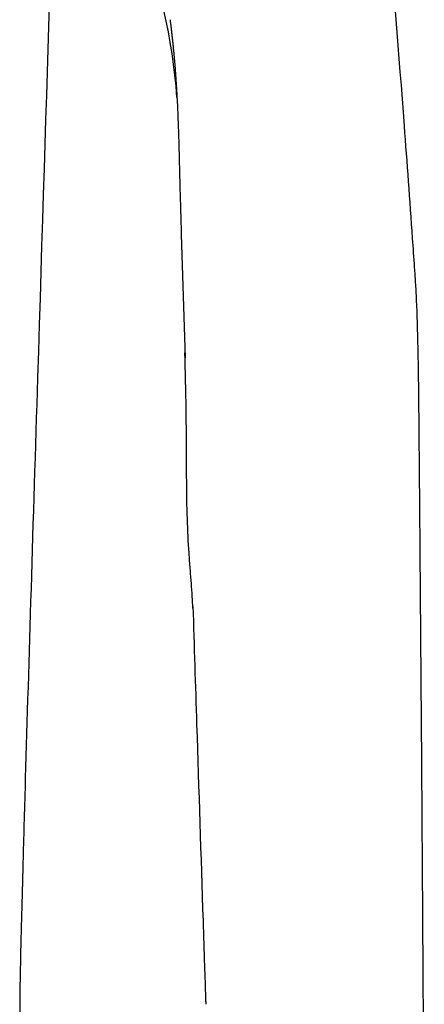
# Model space of a CAD drawing. Header units: millimetres. Extents: x -0.57 to 0.95, y -0.4 to 0.71.
# Tile 109 of 256: x 0.1969 to 0.2173, y 0.2635 to 0.313. Entities that reach past the tile are written whole.
import ezdxf

# ---------------------------------------------------------------- set-up
doc = ezdxf.new("R2010")
doc.units = ezdxf.units.MM
doc.layers.add('FORMAT', color=7, linetype='Continuous')

msp = doc.modelspace()

# ---------------------------------------------------------------- linework, layer by layer
at = {"layer": 'FORMAT', "color": 7, "linetype": 'Continuous', "lineweight": 25}
for p, q in [((0.205068, 0.302204), (0.205256, 0.296011)), ((0.206294, 0.263576), (0.206297, 0.263465))]:
    msp.add_line(p, q, dxfattribs=at)
for points, knots in [([(0.217021, 0.293527), (0.217012, 0.294584), (0.216997, 0.295585), (0.216956, 0.297397), (0.216931, 0.298209), (0.216887, 0.299228), (0.216871, 0.299534), (0.216846, 0.299936), (0.216838, 0.300057), (0.216821, 0.300304), (0.216779, 0.300919), (0.2166, 0.303481), (0.216155, 0.309617), (0.215179, 0.321743), (0.214316, 0.330237), (0.213732, 0.335026)], [0, 0, 0, 0, 0.03125, 0.03125, 0.0625, 0.0625, 0.078125, 0.078125, 0.085937, 0.085937, 0.09375, 0.125, 0.25, 0.5, 1, 1, 1, 1]), ([(0.198746, 0.325248), (0.198733, 0.323435), (0.198283, 0.309322), (0.197723, 0.29141), (0.197612, 0.287815), (0.197403, 0.280978), (0.197305, 0.277738), (0.19718, 0.273423), (0.197142, 0.272075), (0.197074, 0.269605), (0.197044, 0.268481), (0.196995, 0.266514), (0.196975, 0.265672), (0.196956, 0.264668), (0.196951, 0.264379), (0.196945, 0.263875), (0.196943, 0.263659), (0.196942, 0.263465)], [0, 0, 0, 0, 0.5, 0.5, 0.625, 0.625, 0.75, 0.75, 0.8125, 0.8125, 0.875, 0.875, 0.9375, 0.9375, 0.96875, 0.96875, 1, 1, 1, 1]), ([(0.204503, 0.313023), (0.204511, 0.312956), (0.204527, 0.312826), (0.204551, 0.312622), (0.204575, 0.312419), (0.204598, 0.312215), (0.20462, 0.312013), (0.204641, 0.311812), (0.204661, 0.311614), (0.20468, 0.311419), (0.204698, 0.311229), (0.204715, 0.311043), (0.20473, 0.310862), (0.204745, 0.310688), (0.204758, 0.31052), (0.20477, 0.31036), (0.204781, 0.310208), (0.204791, 0.310064), (0.2048, 0.309928), (0.204809, 0.309803), (0.204816, 0.309686), (0.204823, 0.30958), (0.204828, 0.309484), (0.204833, 0.309399), (0.204837, 0.309325), (0.204841, 0.309261), (0.204844, 0.309209), (0.204846, 0.309169), (0.204847, 0.30914), (0.204848, 0.309122), (0.204848, 0.309115), (0.204848, 0.309113)], [0, 0, 0, 0, 0.068293, 0.134147, 0.197542, 0.258467, 0.31692, 0.372901, 0.426416, 0.477473, 0.526083, 0.572265, 0.616042, 0.657433, 0.696451, 0.733108, 0.767409, 0.799358, 0.828958, 0.856208, 0.881107, 0.903651, 0.923837, 0.941662, 0.957121, 0.970211, 0.980927, 0.989266, 0.995226, 0.998804, 1, 1, 1, 1]), ([(0.204886, 0.308374), (0.20489, 0.308268), (0.204898, 0.308065), (0.204909, 0.307765), (0.204919, 0.307486), (0.204927, 0.307228), (0.204935, 0.306993), (0.204941, 0.306782), (0.204945, 0.306648), (0.204947, 0.306585)], [0, 0, 0, 0, 0.184538, 0.355274, 0.512095, 0.654952, 0.783846, 0.898814, 1, 1, 1, 1]), ([(0.204947, 0.306585), (0.20495, 0.306477), (0.204955, 0.306255), (0.204963, 0.305908), (0.204972, 0.305541), (0.204981, 0.305168), (0.204991, 0.304792), (0.205002, 0.304385), (0.205014, 0.304008), (0.205021, 0.303755), (0.205024, 0.303662)], [0, 0, 0, 0, 0.116007, 0.237605, 0.364887, 0.497977, 0.622243, 0.748331, 0.908138, 1, 1, 1, 1]), ([(0.205024, 0.303662), (0.205028, 0.303511), (0.205037, 0.303207), (0.205046, 0.302904), (0.205051, 0.302752)], [0, 0, 0, 0, 0.499677, 1, 1, 1, 1]), ([(0.205651, 0.283402), (0.20563, 0.28379), (0.205601, 0.284352), (0.205515, 0.285374), (0.205436, 0.286447), (0.205358, 0.288004), (0.205325, 0.290518), (0.20533, 0.293269), (0.205274, 0.295313), (0.205248, 0.296259)], [0, 0, 0, 0, 0.126111, 0.182749, 0.238094, 0.353102, 0.484127, 0.761263, 1, 1, 1, 1]), ([(0.217239, 0.264197), (0.217235, 0.264795), (0.217225, 0.266413), (0.217206, 0.269469), (0.217177, 0.273781), (0.217142, 0.278724), (0.217105, 0.283534), (0.217073, 0.287462), (0.217048, 0.290378), (0.217032, 0.292288), (0.217024, 0.293225), (0.217021, 0.293527)], [0, 0, 0, 0, 0.0607605, 0.16435, 0.3107696, 0.5000132, 0.668986, 0.8034701, 0.9034699, 0.9689808, 1, 1, 1, 1]), ([(0.205649, 0.28349), (0.205712, 0.28151), (0.20588, 0.276243), (0.206053, 0.270951), (0.206161, 0.267649)], [0, 0, 0, 0, 0.375904, 1, 1, 1, 1]), ([(0.21729, 0.255272), (0.217286, 0.255977), (0.217279, 0.257414), (0.217266, 0.259606), (0.217253, 0.261876), (0.217244, 0.263415), (0.217239, 0.264197)], [0, 0, 0, 0, 0.236681, 0.482239, 0.736677, 1, 1, 1, 1]), ([(0.196942, 0.263465), (0.196939, 0.263008), (0.196941, 0.262675), (0.196942, 0.261933), (0.196942, 0.26154), (0.196942, 0.260748), (0.196941, 0.260353), (0.196942, 0.259576), (0.196942, 0.259192), (0.196942, 0.25803), (0.196942, 0.257243), (0.196942, 0.255679), (0.196942, 0.254901), (0.196942, 0.25101), (0.196942, 0.247886), (0.196942, 0.238506), (0.196942, 0.23224), (0.196942, 0.21342), (0.196943, 0.200842), (0.196943, 0.188268)], [0, 0, 0, 0, 0.015625, 0.015625, 0.03125, 0.03125, 0.046875, 0.046875, 0.0625, 0.0625, 0.09375, 0.09375, 0.125, 0.125, 0.25, 0.25, 0.5, 0.5, 1, 1, 1, 1])]:
    msp.add_open_spline(points, degree=3, knots=knots, dxfattribs=at)
for points in [[(0.20485, 0.309114), (0.204397, 0.31506), (0.202225, 0.320583), (0.198746, 0.325248)], [(0.204848, 0.309113), (0.204862, 0.308873), (0.204874, 0.308626), (0.204886, 0.308374)], [(0.205051, 0.302752), (0.205057, 0.302569), (0.205062, 0.302387), (0.205068, 0.302204)], [(0.206161, 0.267649), (0.206185, 0.266904), (0.206209, 0.266158), (0.206234, 0.265412)], [(0.206234, 0.265412), (0.206252, 0.264871), (0.206269, 0.26433), (0.206287, 0.263788)], [(0.206287, 0.263788), (0.206289, 0.263718), (0.206291, 0.263647), (0.206294, 0.263576)]]:
    msp.add_open_spline(points, degree=3, dxfattribs=at)

doc.saveas('drawing.dxf')
